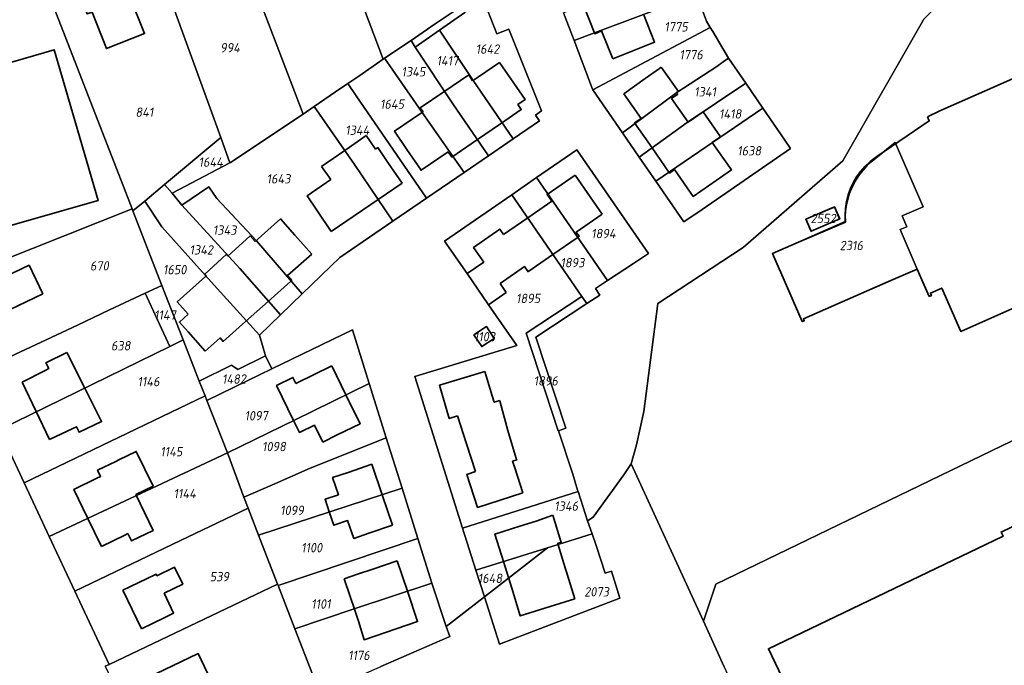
# Model space of a CAD drawing. Extents: x 177930 to 190767, y 381068 to 392034.
# Tile 45 of 256: x 179600 to 179790, y 390200 to 390325. Entities that reach past the tile are written whole.
import ezdxf
from ezdxf.enums import TextEntityAlignment as Align

# ---------------------------------------------------------------- set-up
doc = ezdxf.new("R2010")
doc.units = 0
for name, color, linetype, lineweight in [('B-XX-KG-GRENS_PERCEEL-GV', 150, 'Continuous', 25), ('B-XX-KG-GRENS_PERCEEL-S', 150, 'Continuous', 25), ('B-XX-OG-BEBOUWING-G', 7, 'Continuous', 35)]:
    doc.layers.add(name, color=color, linetype=linetype, lineweight=lineweight)
doc.styles.add('NLCS-ISO', font='NLCS-ISO.ttf', dxfattribs={"height": 1.8})

# ---------------------------------------------------------------- blocks, each defined once
blk = doc.blocks.new('SKG-PERCEELNUMMER-SO')
at = {"layer": 'DefPoints'}
blk.add_point((0, 0), dxfattribs=at)
at = {"style": 'NLCS-ISO', "oblique": 10, "flags": 1}
blk.add_attdef('GEMEENTECODE', text='', height=1.8, dxfattribs=at).set_placement((-0.5, 2.55), align=Align.MIDDLE_RIGHT)
blk.add_attdef('SECTIE', text='', height=1.8, dxfattribs=at).set_placement((0.5, 2.5), align=Align.MIDDLE_LEFT)
at = {"style": 'NLCS-ISO', "oblique": 10}
blk.add_attdef('PERCEELNUMMER', text='', height=1.8, dxfattribs=at).set_placement((0, 0), align=Align.MIDDLE_CENTER)

msp = doc.modelspace()

# ---------------------------------------------------------------- linework, layer by layer
at = {"layer": 'B-XX-KG-GRENS_PERCEEL-GV'}
for points in [[(179616.464, 390200.003), (179617.225, 390200.365), (179610.629, 390214.443), (179605.679, 390225.007), (179600.852, 390235.308), (179596.046, 390245.565), (179591.007, 390256.318), (179589.765, 390258.967), (179583.205, 390255.926), (179568.879, 390290.109), (179558.738, 390326.481), (179562.523, 390327.533), (179559.778, 390337.377), (179558.473, 390342.178), (179552.227, 390372.866), (179552.618, 390372.94), (179551.303, 390379.234), (179550.925, 390379.166), (179542.452, 390421.955), (179536.921, 390449.891), (179535.711, 390456.004), (179532.843, 390470.486)], [(179797.401, 390342.244), (179784.093, 390334.59), (179774.164, 390324.622), (179758.555, 390297.323), (179739.362, 390280.627), (179722.932, 390269.873), (179720.196, 390249.082), (179718.824, 390242.664), (179717.795, 390238.978), (179731.682, 390208.667), (179734.106, 390215.806), (179824.495, 390259.558)], [(179689.298, 390328.418), (179691.921, 390321.784), (179694.233, 390322.703), (179700.479, 390306.984), (179699.361, 390306.156), (179700.114, 390305.054), (179695.028, 390301.556), (179690.288, 390298.295), (179685.577, 390295.116), (179678.327, 390290.174), (179671.858, 390285.757), (179661.681, 390278.743), (179654.419, 390271.735), (179650.197, 390267.656), (179646.156, 390263.753), (179647.335, 390259.801), (179648.568, 390257.259), (179664.069, 390264.768), (179667.299, 390254.475), (179670.592, 390243.982), (179673.627, 390234.31), (179676.668, 390224.619), (179679.365, 390216.026), (179682.153, 390207.691), (179689.508, 390213.389), (179687.873, 390218.535), (179685.305, 390226.577), (179676.119, 390255.837), (179695.774, 390261.798), (179690.305, 390269.63), (179686.154, 390275.635), (179681.821, 390281.903), (179694.755, 390290.813), (179699.531, 390294.104), (179707.3, 390299.456), (179721.109, 390279.485), (179718.234, 390277.591), (179713.224, 390274.29), (179710.926, 390272.776), (179711.745, 390271.49), (179709.247, 390269.845), (179699.43, 390263.382), (179705.2, 390245.851), (179703.766, 390245.376), (179706.542, 390236.998), (179707.451, 390233.948), (179707.539, 390233.652), (179709.394, 390228.047), (179710.432, 390228.702), (179716.359, 390236.903), (179717.795, 390238.978), (179718.824, 390242.664), (179720.196, 390249.082), (179722.932, 390269.873), (179739.362, 390280.627), (179758.555, 390297.323), (179774.164, 390324.622)], [(179684.666, 390326.833), (179680.033, 390323.702), (179675.367, 390320.549), (179676.182, 390319.262), (179680.835, 390322.51), (179685.722, 390325.922)], [(179731.433, 390326.494), (179732.302, 390324.231), (179733.013, 390323.043), (179733.482, 390322.259), (179736.55, 390317.135), (179739.844, 390312.325), (179743.149, 390307.493), (179746.525, 390302.556), (179748.457, 390299.734), (179731.463, 390288.002), (179727.944, 390285.573), (179722.551, 390293.402), (179719.338, 390298.066), (179716.12, 390302.727), (179710.413, 390310.994), (179710.392, 390311.024), (179710.336, 390311.17), (179706.778, 390320.497), (179704.747, 390325.82)], [(179735.696, 390199.905), (179731.682, 390208.667), (179717.795, 390238.978), (179716.359, 390236.903), (179710.432, 390228.702), (179709.394, 390228.047), (179710.242, 390225.488), (179711.016, 390223.26), (179712.75, 390217.932), (179713.989, 390218.335), (179715.581, 390213.132), (179692.409, 390204.258), (179689.508, 390213.389), (179682.153, 390207.691), (179682.828, 390205.768), (179669.552, 390199.961)]]:
    msp.add_lwpolyline(points, dxfattribs=at)
for points in [[(179654.589, 390306.326), (179656.733, 390307.809), (179660.84, 390310.651), (179663.217, 390312.235), (179665.341, 390313.624), (179670.001, 390316.923), (179663.002, 390335.45), (179649.168, 390372.074), (179644.263, 390365.119), (179638.112, 390358.043), (179635.72, 390355.781)], [(179640.482, 390296.933), (179640.615, 390297.024), (179654.589, 390306.326), (179635.72, 390355.781), (179630.921, 390351.245), (179621.821, 390345.756), (179626.976, 390334.171), (179638.708, 390301.823)], [(179621.618, 390288.092), (179621.775, 390287.688), (179624.069, 390289.603), (179627.864, 390292.771), (179638.708, 390301.823), (179626.976, 390334.171), (179621.821, 390345.756), (179611.721, 390340.306), (179602.56, 390337.238)], [(179670.251, 390317.092), (179675.367, 390320.549), (179680.033, 390323.702), (179684.666, 390326.833), (179690.915, 390331.052), (179685.487, 390343.47), (179684.701, 390344.923), (179679.124, 390342.488), (179663.002, 390335.45), (179670.001, 390316.923)], [(179602.56, 390337.238), (179601.71, 390339.429), (179562.523, 390327.533), (179572.904, 390291.52), (179573.927, 390291.868), (179583.186, 390272.792), (179621.618, 390288.092)], [(179704.747, 390325.82), (179706.778, 390320.497), (179710.706, 390321.984), (179720.142, 390325.556), (179727.549, 390328.3), (179730.342, 390329.335), (179728.196, 390334.921), (179725.199, 390333.766), (179716.853, 390330.55)], [(179710.413, 390310.994), (179733.013, 390323.043), (179732.302, 390324.231), (179731.433, 390326.494), (179730.342, 390329.335), (179727.549, 390328.3), (179720.142, 390325.556), (179710.706, 390321.984), (179706.778, 390320.497), (179710.336, 390311.17), (179710.392, 390311.024)], [(179680.835, 390322.51), (179687.362, 390312.811), (179695.028, 390301.556), (179700.114, 390305.054), (179699.361, 390306.156), (179700.479, 390306.984), (179694.233, 390322.703), (179691.921, 390321.784), (179689.298, 390328.418), (179685.722, 390325.922)], [(179736.55, 390317.135), (179733.482, 390322.259), (179733.013, 390323.043), (179710.413, 390310.994), (179716.12, 390302.727), (179726.588, 390310.524), (179734.254, 390315.512), (179735.512, 390316.39)], [(179695.028, 390301.556), (179687.362, 390312.811), (179680.835, 390322.51), (179676.182, 390319.262), (179683.399, 390308.343), (179690.288, 390298.295)], [(179685.577, 390295.116), (179690.288, 390298.295), (179683.399, 390308.343), (179676.182, 390319.262), (179675.367, 390320.549), (179670.251, 390317.092), (179671.875, 390314.797), (179677.543, 390306.681)], [(179716.12, 390302.727), (179719.338, 390298.066), (179728.568, 390304.696), (179739.844, 390312.325), (179736.55, 390317.135), (179735.512, 390316.39), (179734.254, 390315.512), (179726.588, 390310.524)], [(179663.217, 390312.235), (179664.794, 390309.868), (179678.327, 390290.174), (179685.577, 390295.116), (179677.543, 390306.681), (179671.875, 390314.797), (179670.251, 390317.092), (179670.001, 390316.923), (179665.341, 390313.624)], [(179671.858, 390285.757), (179678.327, 390290.174), (179664.794, 390309.868), (179663.217, 390312.235), (179660.84, 390310.651), (179656.733, 390307.809), (179664.444, 390296.608)], [(179739.844, 390312.325), (179728.568, 390304.696), (179719.338, 390298.066), (179722.551, 390293.402), (179743.149, 390307.493)], [(179671.858, 390285.757), (179664.444, 390296.608), (179656.733, 390307.809), (179654.589, 390306.326), (179640.615, 390297.024), (179640.482, 390296.933), (179629.376, 390291.11), (179631.19, 390288.792), (179636.406, 390292.353), (179637.952, 390290.081), (179645.598, 390281.946), (179654.419, 390271.735), (179661.681, 390278.743)], [(179743.149, 390307.493), (179722.551, 390293.402), (179727.944, 390285.573), (179731.463, 390288.002), (179748.457, 390299.734), (179746.525, 390302.556)], [(179629.376, 390291.11), (179640.482, 390296.933), (179638.708, 390301.823), (179627.864, 390292.771)], [(179750.726, 390266.392), (179745.01, 390279.469), (179759.004, 390285.63), (179759.008, 390286.706), (179759.09, 390287.778), (179759.251, 390288.842), (179759.489, 390289.891), (179759.803, 390290.92), (179760.191, 390291.924), (179760.652, 390292.896), (179761.182, 390293.832), (179761.779, 390294.727), (179762.44, 390295.575), (179763.161, 390296.374), (179763.939, 390297.117), (179768.646, 390300.872), (179774, 390288.498), (179769.984, 390286.76), (179770.897, 390284.65), (179769.605, 390284.091), (179772.883, 390276.514), (179750.972, 390266.912), (179751.114, 390266.552)], [(179772.883, 390276.514), (179769.605, 390284.091), (179770.897, 390284.65), (179769.984, 390286.76), (179774, 390288.498), (179768.646, 390300.872), (179763.939, 390297.117), (179763.161, 390296.374), (179762.44, 390295.575), (179761.779, 390294.727), (179761.182, 390293.832), (179760.652, 390292.896), (179760.191, 390291.924), (179759.803, 390290.92), (179759.489, 390289.891), (179759.251, 390288.842), (179759.09, 390287.778), (179759.008, 390286.706), (179759.004, 390285.63), (179745.01, 390279.469), (179750.726, 390266.392), (179751.114, 390266.552), (179750.972, 390266.912)], [(179713.224, 390274.29), (179718.234, 390277.591), (179721.109, 390279.485), (179707.3, 390299.456), (179699.531, 390294.104)], [(179629.376, 390291.11), (179627.864, 390292.771), (179624.069, 390289.603), (179627.371, 390284.613), (179638.031, 390272.781), (179646.156, 390263.753), (179650.197, 390267.656), (179642.368, 390276.63), (179631.19, 390288.792)], [(179699.531, 390294.104), (179694.755, 390290.813), (179708.294, 390271.224), (179709.247, 390269.845), (179711.745, 390271.49), (179710.926, 390272.776), (179713.224, 390274.29)], [(179650.197, 390267.656), (179654.419, 390271.735), (179645.598, 390281.946), (179637.952, 390290.081), (179636.406, 390292.353), (179631.19, 390288.792), (179642.368, 390276.63)], [(179685.305, 390226.577), (179707.539, 390233.652), (179707.451, 390233.948), (179706.542, 390236.998), (179703.766, 390245.376), (179703.702, 390245.355), (179697.53, 390264.145), (179708.294, 390271.224), (179694.755, 390290.813), (179681.821, 390281.903), (179686.154, 390275.635), (179690.305, 390269.63), (179695.774, 390261.798), (179676.119, 390255.837)], [(179647.335, 390259.801), (179646.156, 390263.753), (179638.031, 390272.781), (179627.371, 390284.613), (179624.069, 390289.603), (179621.775, 390287.688), (179627.348, 390273.317), (179631.457, 390262.841), (179634.53, 390254.926), (179640.809, 390257.973), (179641.975, 390257.166)], [(179591.007, 390256.318), (179611.135, 390265.704), (179617.253, 390268.665), (179624.134, 390271.836), (179627.348, 390273.317), (179621.775, 390287.688), (179621.618, 390288.092), (179583.186, 390272.792), (179584.91, 390269.24), (179589.765, 390258.967)], [(179751.423, 390286.08), (179752.406, 390283.782), (179757.918, 390286.14), (179756.939, 390288.442)], [(179752.406, 390283.782), (179751.423, 390286.08), (179756.939, 390288.442), (179757.918, 390286.14)], [(179591.007, 390256.318), (179596.046, 390245.565), (179628.931, 390261.609), (179624.134, 390271.836), (179617.253, 390268.665), (179611.135, 390265.704)], [(179628.931, 390261.609), (179631.457, 390262.841), (179627.348, 390273.317), (179624.134, 390271.836)], [(179697.53, 390264.145), (179703.702, 390245.355), (179703.766, 390245.376), (179705.2, 390245.851), (179699.43, 390263.382), (179709.247, 390269.845), (179708.294, 390271.224)], [(179648.568, 390257.259), (179643.796, 390254.948), (179636.024, 390251.183), (179639.981, 390241.08), (179653.018, 390247.488), (179667.299, 390254.475), (179664.069, 390264.768)], [(179691.41, 390263.14), (179689.91, 390265.43), (179687.47, 390263.84), (179689, 390261.56)], [(179689, 390261.56), (179687.47, 390263.84), (179689.91, 390265.43), (179691.41, 390263.14)], [(179628.931, 390261.609), (179596.046, 390245.565), (179600.852, 390235.308), (179635.679, 390252.061), (179634.53, 390254.926), (179631.457, 390262.841)], [(179634.53, 390254.926), (179635.679, 390252.061), (179636.024, 390251.183), (179643.796, 390254.948), (179648.568, 390257.259), (179647.335, 390259.801), (179641.975, 390257.166), (179640.809, 390257.973)], [(179886.922, 390125.862), (179885.063, 390124.993), (179824.495, 390259.558), (179734.106, 390215.806), (179731.682, 390208.667), (179735.696, 390199.905), (179748.481, 390171.555), (179784.521, 390189.015), (179790.281, 390177.456), (179809.596, 390137.39), (179828.989, 390097.514), (179854.197, 390110.007), (179884.885, 390042.957), (179933.998, 390049.345), (179916.665, 390118.604), (179892.969, 390112.281)], [(179643.14, 390232.594), (179648.671, 390234.956), (179655.927, 390238.146), (179670.592, 390243.982), (179667.299, 390254.475), (179653.018, 390247.488), (179639.981, 390241.08)], [(179635.679, 390252.061), (179600.852, 390235.308), (179605.679, 390225.007), (179639.981, 390241.08), (179636.024, 390251.183)], [(179643.14, 390232.594), (179643.961, 390230.476), (179645.995, 390225.231), (179673.627, 390234.31), (179670.592, 390243.982), (179655.927, 390238.146), (179648.671, 390234.956)], [(179639.981, 390241.08), (179605.679, 390225.007), (179610.629, 390214.443), (179630.953, 390224.201), (179638.077, 390227.602), (179643.961, 390230.476), (179643.14, 390232.594)], [(179645.995, 390225.231), (179649.652, 390215.801), (179649.742, 390215.568), (179676.668, 390224.619), (179673.627, 390234.31)], [(179685.305, 390226.577), (179687.873, 390218.535), (179701.643, 390222.79), (179710.242, 390225.488), (179709.394, 390228.047), (179707.539, 390233.652)], [(179643.961, 390230.476), (179638.077, 390227.602), (179630.953, 390224.201), (179610.629, 390214.443), (179617.225, 390200.365), (179649.652, 390215.801), (179645.995, 390225.231)], [(179679.365, 390216.026), (179676.668, 390224.619), (179649.742, 390215.568), (179652.984, 390207.21), (179664.429, 390211.047)], [(179701.643, 390222.79), (179689.508, 390213.389), (179692.409, 390204.258), (179715.581, 390213.132), (179713.989, 390218.335), (179712.75, 390217.932), (179711.016, 390223.26), (179710.242, 390225.488)], [(179687.873, 390218.535), (179689.508, 390213.389), (179701.643, 390222.79)], [(179617.225, 390200.365), (179616.464, 390200.003), (179628.982, 390173.635), (179656.361, 390198.502), (179652.984, 390207.21), (179649.742, 390215.568), (179649.652, 390215.801)], [(179679.365, 390216.026), (179664.429, 390211.047), (179652.984, 390207.21), (179656.361, 390198.502), (179657.803, 390194.783), (179669.431, 390199.887), (179669.552, 390199.961), (179682.828, 390205.768), (179682.153, 390207.691)]]:
    msp.add_lwpolyline(points, close=True, dxfattribs=at)
at = {"layer": 'B-XX-OG-BEBOUWING-G'}
for points in [[(179611.202, 390330.177), (179612.996, 390325.636), (179613.905, 390325.995), (179616.684, 390318.958), (179624.022, 390321.856), (179621.156, 390329.109)], [(179607.999, 390313.931), (179606.605, 390318.733), (179592.18, 390314.546), (179592.32, 390314.066), (179585.524, 390312.099), (179583.938, 390317.584), (179584.457, 390317.734), (179581.798, 390326.938), (179566.437, 390322.499)], [(179708.587, 390327.294), (179710.765, 390321.835), (179712.086, 390322.362)], [(179718.742, 390318.809), (179722.272, 390320.222), (179720.135, 390325.574)], [(179712.086, 390322.362), (179714.223, 390317.006)], [(179714.223, 390317.006), (179718.742, 390318.809)], [(179692.435, 390316.282), (179688.37, 390313.502), (179687.211, 390312.74)], [(179692.628, 390304.499), (179696.611, 390307.223), (179695.95, 390308.19), (179697.326, 390309.131), (179692.435, 390316.282)], [(179723.547, 390315.356), (179723.219, 390315.121)], [(179726.52, 390310.485), (179726.868, 390310.714), (179723.547, 390315.356)], [(179588.239, 390282.097), (179615.061, 390289.702), (179607.999, 390313.931)], [(179686.507, 390313.916), (179681.655, 390310.633)], [(179687.211, 390312.74), (179686.507, 390313.916)], [(179723.219, 390315.121), (179720.504, 390313.188), (179716.346, 390310.276)], [(179794.462, 390314.523), (179777.24, 390306.948)], [(179681.655, 390310.633), (179677.132, 390307.572)], [(179716.346, 390310.276), (179719.673, 390305.525)], [(179728.778, 390304.798), (179725.545, 390309.337), (179726.734, 390310.184), (179726.601, 390310.372)], [(179726.601, 390310.372), (179726.52, 390310.485)], [(179677.413, 390306.593), (179672.21, 390303.066), (179674.576, 390299.54)], [(179677.132, 390307.572), (179677.675, 390306.771)], [(179677.675, 390306.771), (179677.413, 390306.593)], [(179734.958, 390301.971), (179731.634, 390306.793), (179728.778, 390304.798)], [(179774.865, 390305.829), (179775.19, 390305.029), (179765.109, 390298.152), (179764.878, 390297.998), (179763.823, 390297.198), (179762.851, 390296.298), (179761.971, 390295.308), (179761.193, 390294.236), (179760.591, 390293.219), (179760.024, 390292.022), (179759.578, 390290.775), (179759.256, 390289.491), (179759.061, 390288.181), (179758.996, 390286.858), (179759.06, 390285.535), (179749.591, 390281.472)], [(179777.24, 390306.948), (179774.865, 390305.829)], [(179688.003, 390301.336), (179692.628, 390304.499)], [(179719.673, 390305.525), (179718.415, 390304.645), (179721.794, 390299.82)], [(179666.705, 390302.234), (179662.795, 390299.487)], [(179668.513, 390299.582), (179666.705, 390302.234)], [(179733.381, 390300.851), (179734.958, 390301.971)], [(179682.536, 390299.1), (179683.236, 390298.076), (179688.003, 390301.336)], [(179734.286, 390299.58), (179733.381, 390300.851)], [(179662.594, 390299.346), (179658.127, 390296.224)], [(179662.795, 390299.487), (179662.594, 390299.346)], [(179670.914, 390297.033), (179668.969, 390299.893), (179668.513, 390299.582)], [(179674.576, 390299.54), (179677.318, 390295.532), (179682.536, 390299.1)], [(179721.794, 390299.82), (179725.172, 390294.996), (179726.106, 390295.65)], [(179737.076, 390295.596), (179734.286, 390299.58)], [(179673.639, 390293.038), (179670.914, 390297.033)], [(179658.127, 390296.224), (179659.924, 390293.731)], [(179706.99, 390294.604), (179701.58, 390290.864), (179702.489, 390289.55)], [(179712.191, 390287.08), (179706.99, 390294.604)], [(179726.106, 390295.65), (179729.742, 390290.459), (179737.076, 390295.596)], [(179659.924, 390293.731), (179655.326, 390290.598), (179657.201, 390287.839)], [(179669.038, 390289.899), (179673.639, 390293.038)], [(179664.602, 390286.874), (179669.038, 390289.899)], [(179702.489, 390289.55), (179697.847, 390286.341)], [(179657.201, 390287.839), (179660.001, 390283.735)], [(179660.001, 390283.735), (179664.602, 390286.874)], [(179708.023, 390284.198), (179712.191, 390287.08)], [(179653.008, 390283.056), (179650.247, 390286.17), (179645.321, 390281.798)], [(179697.847, 390286.341), (179693.207, 390283.134)], [(179656.262, 390279.392), (179653.008, 390283.056)], [(179693.207, 390283.134), (179692.501, 390284.156), (179687.429, 390280.649), (179689.362, 390277.853), (179686.154, 390275.635)], [(179707.348, 390282.526), (179707.76, 390282.811), (179707.194, 390283.628), (179708.023, 390284.198)], [(179644.378, 390282.913), (179640.046, 390279.007)], [(179645.321, 390281.798), (179644.378, 390282.913)], [(179702.706, 390279.31), (179707.348, 390282.526)], [(179749.591, 390281.472), (179745.01, 390279.469)], [(179639.736, 390279.311), (179635.66, 390275.549), (179635.967, 390275.219)], [(179640.046, 390279.007), (179639.736, 390279.311)], [(179652.143, 390274.107), (179652.394, 390274.33), (179651.587, 390275.239), (179656.262, 390279.392)], [(179698.07, 390276.098), (179702.706, 390279.31)], [(179745.01, 390279.469), (179746.283, 390276.557)], [(179604.407, 390271.7), (179601.79, 390277.231), (179589.4, 390271.368)], [(179686.154, 390275.635), (179690.305, 390269.63)], [(179692.533, 390273.702), (179697.25, 390276.97), (179697.924, 390275.997), (179698.07, 390276.098)], [(179746.283, 390276.557), (179746.596, 390275.84)], [(179746.596, 390275.84), (179750.726, 390266.392), (179751.114, 390266.552), (179750.972, 390266.912)], [(179766.901, 390273.892), (179772.883, 390276.514)], [(179772.883, 390276.514), (179773.801, 390274.424)], [(179635.801, 390275.07), (179630.328, 390270.167), (179632.43, 390267.796)], [(179635.967, 390275.219), (179635.801, 390275.07)], [(179647.819, 390270.266), (179652.143, 390274.107)], [(179693.719, 390271.99), (179692.533, 390273.702)], [(179750.972, 390266.912), (179766.901, 390273.892)], [(179773.801, 390274.424), (179775.21, 390271.217)], [(179598.008, 390268.624), (179604.407, 390271.7)], [(179690.305, 390269.63), (179693.719, 390271.99)], [(179775.21, 390271.217), (179775.603, 390271.398), (179775.421, 390271.867), (179777.596, 390272.828), (179781.259, 390264.488), (179792.28, 390269.343), (179792.533, 390268.664), (179793.722, 390269.254), (179795.029, 390266.107)], [(179643.49, 390266.421), (179647.819, 390270.266)], [(179632.43, 390267.796), (179630.743, 390266.276), (179632.415, 390264.394), (179635.701, 390260.694)], [(179635.701, 390260.694), (179638.569, 390263.242), (179639.161, 390262.576), (179643.49, 390266.421)], [(179689.905, 390265.434), (179687.472, 390263.839)], [(179691.407, 390263.142), (179689.905, 390265.434)], [(179687.472, 390263.839), (179688.996, 390261.562), (179691.407, 390263.142)], [(179609.035, 390260.439), (179605.026, 390258.416), (179605.574, 390257.33), (179604.879, 390256.984)], [(179612.445, 390253.68), (179609.035, 390260.439)], [(179604.879, 390256.984), (179600.422, 390254.741)], [(179660.098, 390257.843), (179653.188, 390254.457)], [(179662.818, 390252.281), (179660.098, 390257.843)], [(179689.586, 390256.796), (179680.843, 390254.135), (179682.741, 390247.72), (179684.29, 390248.221)], [(179691.025, 390252.068), (179689.586, 390256.796)], [(179600.422, 390254.741), (179603.06, 390249.207)], [(179653.188, 390254.457), (179652.601, 390255.619), (179649.46, 390254.09), (179652.74, 390247.352)], [(179610.2, 390245.784), (179610.921, 390246.123), (179611.419, 390245.075), (179615.749, 390247.133), (179612.445, 390253.68)], [(179658.357, 390243.189), (179661.133, 390244.599), (179665.541, 390246.713), (179662.818, 390252.281)], [(179692.266, 390251.108), (179691.404, 390250.845), (179691.025, 390252.068)], [(179692.451, 390251.164), (179692.266, 390251.108)], [(179692.536, 390250.888), (179692.451, 390251.164)], [(179694.009, 390245.395), (179692.536, 390250.888)], [(179603.06, 390249.207), (179605.709, 390243.648)], [(179652.74, 390247.352), (179653.867, 390245.054), (179656.749, 390246.467), (179658.357, 390243.189)], [(179684.29, 390248.221), (179686.038, 390242.817)], [(179605.709, 390243.648), (179610.2, 390245.784)], [(179695.644, 390240.037), (179694.009, 390245.395)], [(179622.323, 390233.073), (179625.658, 390234.692), (179622.414, 390241.374), (179619.079, 390239.755)], [(179686.038, 390242.817), (179687.761, 390237.489)], [(179619.079, 390239.755), (179618.494, 390239.471), (179614.966, 390237.758), (179615.55, 390236.555), (179614.838, 390236.213)], [(179695.336, 390238.232), (179694.937, 390239.477), (179695.736, 390239.735), (179695.644, 390240.037)], [(179667.834, 390238.906), (179663.243, 390237.345)], [(179669.83, 390233.036), (179667.834, 390238.906)], [(179687.761, 390237.489), (179686.112, 390236.956), (179688.173, 390230.585), (179696.897, 390233.407)], [(179696.897, 390233.407), (179695.336, 390238.232)], [(179614.838, 390236.213), (179610.408, 390234.062), (179613.069, 390228.581)], [(179663.243, 390237.345), (179660.269, 390236.33), (179661.388, 390233.038), (179658.798, 390232.158), (179659.674, 390229.584)], [(179620.207, 390225.272), (179620.806, 390225.559), (179621.492, 390224.145), (179625.673, 390226.173), (179622.323, 390233.073)], [(179671.825, 390227.167), (179669.83, 390233.036)], [(179613.069, 390228.581), (179615.73, 390223.099)], [(179659.674, 390229.584), (179660.498, 390227.161), (179663.159, 390228.066), (179664.33, 390224.621), (179667.267, 390225.617)], [(179702.686, 390229.121), (179699.485, 390227.951)], [(179703.743, 390223.395), (179703.647, 390223.711), (179704.291, 390223.874), (179702.686, 390229.121)], [(179795.286, 390227.818), (179794.887, 390228.651), (179789.038, 390225.847), (179789.424, 390225.041), (179744.211, 390203.366), (179749.563, 390192.201), (179753.107, 390193.901), (179753.95, 390192.143), (179750.406, 390190.444), (179753.367, 390184.267), (179768.583, 390191.562)], [(179667.267, 390225.617), (179671.825, 390227.167)], [(179699.485, 390227.951), (179696.329, 390226.968), (179691.521, 390225.473), (179693.174, 390220.157)], [(179615.73, 390223.099), (179620.207, 390225.272)], [(179705.284, 390218.294), (179703.743, 390223.395)], [(179627.778, 390214.067), (179631.402, 390215.834), (179629.819, 390219.08), (179626.423, 390217.424), (179626.263, 390217.752), (179624.391, 390216.839)], [(179672.691, 390220.31), (179668, 390218.725), (179665.064, 390217.74)], [(179674.668, 390214.456), (179672.691, 390220.31)], [(179693.174, 390220.157), (179694.767, 390215.032)], [(179624.391, 390216.839), (179619.862, 390214.634)], [(179665.064, 390217.74), (179662.479, 390216.827)], [(179662.479, 390216.827), (179663.628, 390213.424)], [(179705.316, 390218.188), (179705.284, 390218.294)], [(179705.449, 390217.759), (179705.316, 390218.188)], [(179706.933, 390212.984), (179705.449, 390217.759)], [(179694.767, 390215.032), (179696.42, 390209.716), (179706.933, 390212.984)], [(179619.862, 390214.634), (179623.46, 390207.242)], [(179627.946, 390209.426), (179629.638, 390210.252), (179627.778, 390214.067)], [(179663.628, 390213.424), (179664.444, 390211.004)], [(179665.229, 390208.673), (179666.336, 390205.122), (179676.644, 390208.603), (179674.668, 390214.456)], [(179664.444, 390211.004), (179665.229, 390208.673)], [(179623.46, 390207.242), (179627.946, 390209.426)], [(179634.342, 390197.781), (179636.183, 390198.662), (179634.363, 390202.465), (179624.584, 390197.785), (179624.265, 390198.452)]]:
    msp.add_lwpolyline(points, dxfattribs=at)
msp.add_lwpolyline([(179757.955, 390286.149), (179756.961, 390288.465), (179751.447, 390286.099), (179752.441, 390283.783)], close=True, dxfattribs=at)

# ---------------------------------------------------------------- block references
at = {"layer": 'B-XX-KG-GRENS_PERCEEL-S'}
for p, values in [((179726.426, 390323.151), {'PERCEELNUMMER': '1775'}), ((179640.498, 390319.126), {'PERCEELNUMMER': '994'}), ((179690.103, 390318.87), {'PERCEELNUMMER': '1642'}), ((179682.388, 390316.619), {'PERCEELNUMMER': '1417'}), ((179729.317, 390317.777), {'PERCEELNUMMER': '1776'}), ((179675.821, 390314.494), {'PERCEELNUMMER': '1345'}), ((179732.021, 390310.632), {'PERCEELNUMMER': '1341'}), ((179623.998, 390306.708), {'PERCEELNUMMER': '841'}), ((179671.715, 390308.264), {'PERCEELNUMMER': '1645'}), ((179736.849, 390306.383), {'PERCEELNUMMER': '1418'}), ((179665.014, 390303.242), {'PERCEELNUMMER': '1344'}), ((179740.511, 390299.276), {'PERCEELNUMMER': '1638'}), ((179636.777, 390297.097), {'PERCEELNUMMER': '1644'}), ((179649.838, 390293.881), {'PERCEELNUMMER': '1643'}), ((179754.759, 390286.241), {'PERCEELNUMMER': '2552'}), ((179639.464, 390284.005), {'PERCEELNUMMER': '1343'}), ((179712.426, 390283.334), {'PERCEELNUMMER': '1894'}), ((179634.955, 390280.198), {'PERCEELNUMMER': '1342'}), ((179760.188, 390281.04), {'PERCEELNUMMER': '2316'}), ((179615.324, 390277.121), {'PERCEELNUMMER': '670'}), ((179629.835, 390276.386), {'PERCEELNUMMER': '1650'}), ((179706.46, 390277.736), {'PERCEELNUMMER': '1893'}), ((179697.924, 390270.852), {'PERCEELNUMMER': '1895'}), ((179627.968, 390267.635), {'PERCEELNUMMER': '1147'}), ((179689.525, 390263.465), {'PERCEELNUMMER': '1103'}), ((179619.438, 390261.736), {'PERCEELNUMMER': '638'}), ((179624.789, 390254.824), {'PERCEELNUMMER': '1146'}), ((179641.262, 390255.322), {'PERCEELNUMMER': '1482'}), ((179701.32, 390254.973), {'PERCEELNUMMER': '1896'}), ((179645.54, 390248.254), {'PERCEELNUMMER': '1097'}), ((179648.959, 390242.322), {'PERCEELNUMMER': '1098'}), ((179629.184, 390241.341), {'PERCEELNUMMER': '1145'}), ((179631.761, 390233.265), {'PERCEELNUMMER': '1144'}), ((179705.253, 390230.852), {'PERCEELNUMMER': '1346'}), ((179652.431, 390230.036), {'PERCEELNUMMER': '1099'}), ((179656.23, 390222.847), {'PERCEELNUMMER': '1100'}), ((179638.444, 390217.269), {'PERCEELNUMMER': '539'}), ((179690.576, 390216.947), {'PERCEELNUMMER': '1648'}), ((179711.119, 390214.342), {'PERCEELNUMMER': '2073'}), ((179658.007, 390211.996), {'PERCEELNUMMER': '1101'}), ((179665.326, 390202.105), {'PERCEELNUMMER': '1176'})]:
    msp.add_blockref('SKG-PERCEELNUMMER-SO', p, dxfattribs=at).add_auto_attribs(values)

doc.saveas('drawing.dxf')
